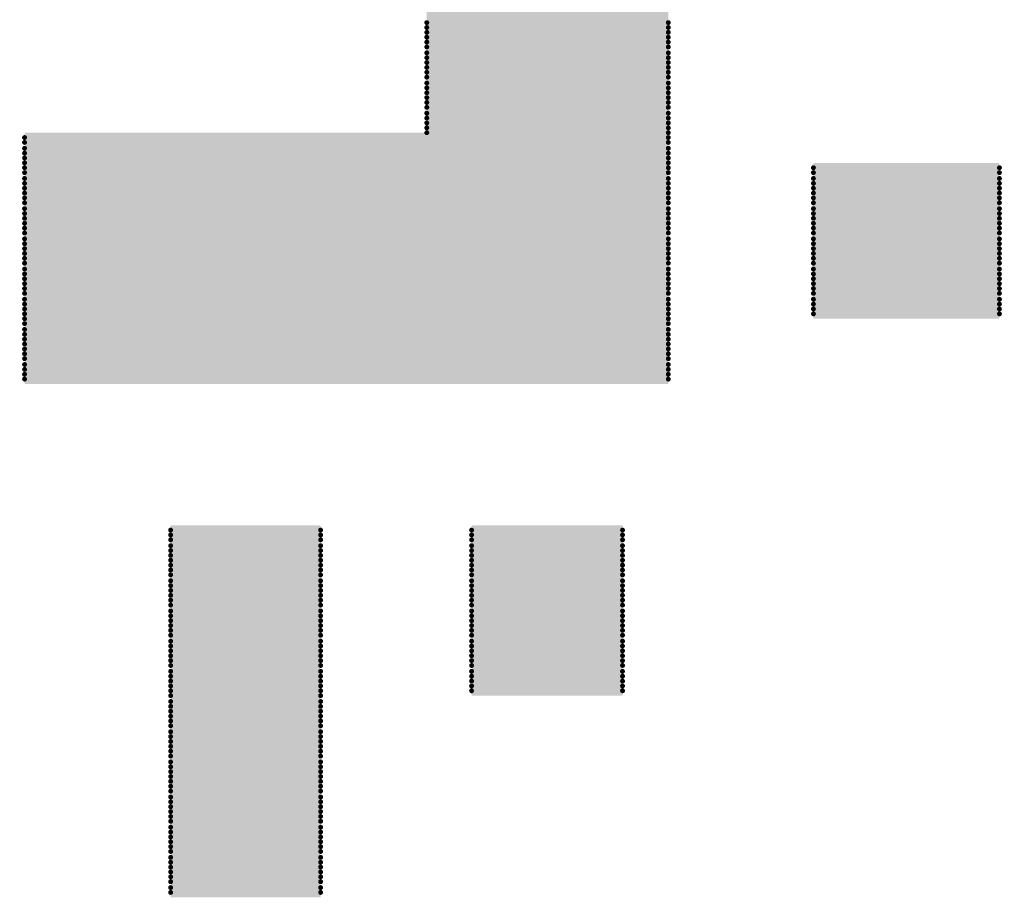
# Model space of a CAD drawing. Extents: x -0.07 to 0.95, y -0.15 to 1.54.
# Tile 9 of 13: x 0.47 to 0.57, y 0.52 to 0.61. Entities that reach past the tile are written whole.
import ezdxf

# ---------------------------------------------------------------- set-up
doc = ezdxf.new("R2010")
doc.units = 0
doc.layers.get('0').update_dxf_attribs({"linetype": 'CONTINUOUS'})
doc.layers.add('gto', color=2, linetype='CONTINUOUS')

# ---------------------------------------------------------------- blocks, each defined once
blk = doc.blocks.new('D62')
at = {"const_width": 0.00025}
blk.add_lwpolyline([(-0.000125, 0, 1), (0.000125, 0, 1)], format="xyb", close=True, dxfattribs=at)

msp = doc.modelspace()

# ---------------------------------------------------------------- linework, layer by layer
at = {"layer": 'gto', "color": 2, "const_width": 0.001}
for points in [[(0.5072, 0.6146), (0.532, 0.6146)], [(0.5072, 0.614), (0.532, 0.614)], [(0.5072, 0.6135), (0.532, 0.6135)], [(0.5072, 0.613), (0.532, 0.613)], [(0.5072, 0.6125), (0.532, 0.6125)], [(0.5072, 0.612), (0.532, 0.612)], [(0.5072, 0.6115), (0.532, 0.6115)], [(0.5072, 0.6109), (0.532, 0.6109)], [(0.5072, 0.6104), (0.532, 0.6104)], [(0.5072, 0.6099), (0.532, 0.6099)], [(0.5072, 0.6094), (0.532, 0.6094)], [(0.5072, 0.6089), (0.532, 0.6089)], [(0.5072, 0.6084), (0.532, 0.6084)], [(0.5072, 0.6078), (0.532, 0.6078)], [(0.5072, 0.6073), (0.532, 0.6073)], [(0.5072, 0.6068), (0.532, 0.6068)], [(0.5072, 0.6063), (0.532, 0.6063)], [(0.5072, 0.6058), (0.532, 0.6058)], [(0.5072, 0.6053), (0.532, 0.6053)], [(0.5072, 0.6047), (0.532, 0.6047)], [(0.5072, 0.6042), (0.532, 0.6042)], [(0.5072, 0.6037), (0.532, 0.6037)], [(0.5072, 0.6032), (0.532, 0.6032)], [(0.4659, 0.6022), (0.532, 0.6022)], [(0.5072, 0.6027), (0.532, 0.6027)], [(0.4659, 0.6017), (0.532, 0.6017)], [(0.4659, 0.6011), (0.532, 0.6011)], [(0.4659, 0.6006), (0.532, 0.6006)], [(0.4659, 0.6001), (0.532, 0.6001)], [(0.4659, 0.5996), (0.532, 0.5996)], [(0.4659, 0.5991), (0.532, 0.5991)], [(0.5469, 0.5991), (0.566, 0.5991)], [(0.4659, 0.5986), (0.532, 0.5986)], [(0.5469, 0.5986), (0.566, 0.5986)], [(0.4659, 0.598), (0.532, 0.598)], [(0.4659, 0.5975), (0.532, 0.5975)], [(0.5469, 0.598), (0.566, 0.598)], [(0.5469, 0.5975), (0.566, 0.5975)], [(0.4659, 0.597), (0.532, 0.597)], [(0.4659, 0.5965), (0.532, 0.5965)], [(0.4659, 0.596), (0.532, 0.596)], [(0.5469, 0.597), (0.566, 0.597)], [(0.5469, 0.5965), (0.566, 0.5965)], [(0.5469, 0.596), (0.566, 0.596)], [(0.4659, 0.5955), (0.532, 0.5955)], [(0.5469, 0.5955), (0.566, 0.5955)], [(0.4659, 0.5949), (0.532, 0.5949)], [(0.4659, 0.5944), (0.532, 0.5944)], [(0.5469, 0.5949), (0.566, 0.5949)], [(0.5469, 0.5944), (0.566, 0.5944)], [(0.4659, 0.5939), (0.532, 0.5939)], [(0.4659, 0.5934), (0.532, 0.5934)], [(0.5469, 0.5939), (0.566, 0.5939)], [(0.5469, 0.5934), (0.566, 0.5934)], [(0.4659, 0.5929), (0.532, 0.5929)], [(0.4659, 0.5924), (0.532, 0.5924)], [(0.5469, 0.5929), (0.566, 0.5929)], [(0.5469, 0.5924), (0.566, 0.5924)], [(0.4659, 0.5918), (0.532, 0.5918)], [(0.4659, 0.5913), (0.532, 0.5913)], [(0.5469, 0.5918), (0.566, 0.5918)], [(0.5469, 0.5913), (0.566, 0.5913)], [(0.4659, 0.5908), (0.532, 0.5908)], [(0.4659, 0.5903), (0.532, 0.5903)], [(0.5469, 0.5908), (0.566, 0.5908)], [(0.5469, 0.5903), (0.566, 0.5903)], [(0.4659, 0.5898), (0.532, 0.5898)], [(0.4659, 0.5893), (0.532, 0.5893)], [(0.5469, 0.5898), (0.566, 0.5898)], [(0.5469, 0.5893), (0.566, 0.5893)], [(0.4659, 0.5887), (0.532, 0.5887)], [(0.4659, 0.5882), (0.532, 0.5882)], [(0.5469, 0.5887), (0.566, 0.5887)], [(0.5469, 0.5882), (0.566, 0.5882)], [(0.4659, 0.5877), (0.532, 0.5877)], [(0.4659, 0.5872), (0.532, 0.5872)], [(0.5469, 0.5877), (0.566, 0.5877)], [(0.5469, 0.5872), (0.566, 0.5872)], [(0.4659, 0.5867), (0.532, 0.5867)], [(0.4659, 0.5862), (0.532, 0.5862)], [(0.5469, 0.5867), (0.566, 0.5867)], [(0.5469, 0.5862), (0.566, 0.5862)], [(0.4659, 0.5856), (0.532, 0.5856)], [(0.4659, 0.5851), (0.532, 0.5851)], [(0.5469, 0.5856), (0.566, 0.5856)], [(0.5469, 0.5851), (0.566, 0.5851)], [(0.4659, 0.5846), (0.532, 0.5846)], [(0.4659, 0.5841), (0.532, 0.5841)], [(0.5469, 0.5846), (0.566, 0.5846)], [(0.5469, 0.5841), (0.566, 0.5841)], [(0.4659, 0.5836), (0.532, 0.5836)], [(0.4659, 0.5831), (0.532, 0.5831)], [(0.4659, 0.5825), (0.532, 0.5825)], [(0.4659, 0.582), (0.532, 0.582)], [(0.4659, 0.5815), (0.532, 0.5815)], [(0.4659, 0.581), (0.532, 0.581)], [(0.4659, 0.5805), (0.532, 0.5805)], [(0.4659, 0.58), (0.532, 0.58)], [(0.4659, 0.5795), (0.532, 0.5795)], [(0.4659, 0.5789), (0.532, 0.5789)], [(0.4659, 0.5784), (0.532, 0.5784)], [(0.4659, 0.5779), (0.532, 0.5779)], [(0.4659, 0.5774), (0.532, 0.5774)], [(0.4809, 0.5619), (0.4963, 0.5619)], [(0.5118, 0.5619), (0.5273, 0.5619)], [(0.4809, 0.5614), (0.4963, 0.5614)], [(0.4809, 0.5609), (0.4963, 0.5609)], [(0.5118, 0.5614), (0.5273, 0.5614)], [(0.5118, 0.5609), (0.5273, 0.5609)], [(0.4809, 0.5603), (0.4963, 0.5603)], [(0.4809, 0.5598), (0.4963, 0.5598)], [(0.5118, 0.5603), (0.5273, 0.5603)], [(0.5118, 0.5598), (0.5273, 0.5598)], [(0.4809, 0.5593), (0.4963, 0.5593)], [(0.4809, 0.5588), (0.4963, 0.5588)], [(0.5118, 0.5593), (0.5273, 0.5593)], [(0.5118, 0.5588), (0.5273, 0.5588)], [(0.4809, 0.5583), (0.4963, 0.5583)], [(0.4809, 0.5578), (0.4963, 0.5578)], [(0.5118, 0.5583), (0.5273, 0.5583)], [(0.5118, 0.5578), (0.5273, 0.5578)], [(0.4809, 0.5573), (0.4963, 0.5573)], [(0.4809, 0.5567), (0.4963, 0.5567)], [(0.5118, 0.5573), (0.5273, 0.5573)], [(0.5118, 0.5567), (0.5273, 0.5567)], [(0.4809, 0.5562), (0.4963, 0.5562)], [(0.4809, 0.5557), (0.4963, 0.5557)], [(0.5118, 0.5562), (0.5273, 0.5562)], [(0.5118, 0.5557), (0.5273, 0.5557)], [(0.4809, 0.5552), (0.4963, 0.5552)], [(0.4809, 0.5547), (0.4963, 0.5547)], [(0.5118, 0.5552), (0.5273, 0.5552)], [(0.5118, 0.5547), (0.5273, 0.5547)], [(0.4809, 0.5542), (0.4963, 0.5542)], [(0.4809, 0.5536), (0.4963, 0.5536)], [(0.5118, 0.5542), (0.5273, 0.5542)], [(0.5118, 0.5536), (0.5273, 0.5536)], [(0.4809, 0.5531), (0.4963, 0.5531)], [(0.4809, 0.5526), (0.4963, 0.5526)], [(0.5118, 0.5531), (0.5273, 0.5531)], [(0.5118, 0.5526), (0.5273, 0.5526)], [(0.4809, 0.5521), (0.4963, 0.5521)], [(0.4809, 0.5516), (0.4963, 0.5516)], [(0.5118, 0.5521), (0.5273, 0.5521)], [(0.5118, 0.5516), (0.5273, 0.5516)], [(0.4809, 0.5511), (0.4963, 0.5511)], [(0.4809, 0.5505), (0.4963, 0.5505)], [(0.5118, 0.5511), (0.5273, 0.5511)], [(0.5118, 0.5505), (0.5273, 0.5505)], [(0.4809, 0.55), (0.4963, 0.55)], [(0.4809, 0.5495), (0.4963, 0.5495)], [(0.5118, 0.55), (0.5273, 0.55)], [(0.5118, 0.5495), (0.5273, 0.5495)], [(0.4809, 0.549), (0.4963, 0.549)], [(0.4809, 0.5485), (0.4963, 0.5485)], [(0.5118, 0.549), (0.5273, 0.549)], [(0.5118, 0.5485), (0.5273, 0.5485)], [(0.4809, 0.548), (0.4963, 0.548)], [(0.5118, 0.548), (0.5273, 0.548)], [(0.4809, 0.5474), (0.4963, 0.5474)], [(0.4809, 0.5469), (0.4963, 0.5469)], [(0.5118, 0.5474), (0.5273, 0.5474)], [(0.5118, 0.5469), (0.5273, 0.5469)], [(0.4809, 0.5464), (0.4963, 0.5464)], [(0.4809, 0.5459), (0.4963, 0.5459)], [(0.5118, 0.5464), (0.5273, 0.5464)], [(0.5118, 0.5459), (0.5273, 0.5459)], [(0.4809, 0.5454), (0.4963, 0.5454)], [(0.4809, 0.5449), (0.4963, 0.5449)], [(0.5118, 0.5454), (0.5273, 0.5454)], [(0.4809, 0.5443), (0.4963, 0.5443)], [(0.4809, 0.5438), (0.4963, 0.5438)], [(0.4809, 0.5433), (0.4963, 0.5433)], [(0.4809, 0.5428), (0.4963, 0.5428)], [(0.4809, 0.5423), (0.4963, 0.5423)], [(0.4809, 0.5418), (0.4963, 0.5418)], [(0.4809, 0.5412), (0.4963, 0.5412)], [(0.4809, 0.5407), (0.4963, 0.5407)], [(0.4809, 0.5402), (0.4963, 0.5402)], [(0.4809, 0.5397), (0.4963, 0.5397)], [(0.4809, 0.5392), (0.4963, 0.5392)], [(0.4809, 0.5387), (0.4963, 0.5387)], [(0.4809, 0.5381), (0.4963, 0.5381)], [(0.4809, 0.5376), (0.4963, 0.5376)], [(0.4809, 0.5371), (0.4963, 0.5371)], [(0.4809, 0.5366), (0.4963, 0.5366)], [(0.4809, 0.5361), (0.4963, 0.5361)], [(0.4809, 0.5356), (0.4963, 0.5356)], [(0.4809, 0.5351), (0.4963, 0.5351)], [(0.4809, 0.5345), (0.4963, 0.5345)], [(0.4809, 0.534), (0.4963, 0.534)], [(0.4809, 0.5335), (0.4963, 0.5335)], [(0.4809, 0.533), (0.4963, 0.533)], [(0.4809, 0.5325), (0.4963, 0.5325)], [(0.4809, 0.532), (0.4963, 0.532)], [(0.4809, 0.5314), (0.4963, 0.5314)], [(0.4809, 0.5309), (0.4963, 0.5309)], [(0.4809, 0.5304), (0.4963, 0.5304)], [(0.4809, 0.5299), (0.4963, 0.5299)], [(0.4809, 0.5294), (0.4963, 0.5294)], [(0.4809, 0.5289), (0.4963, 0.5289)], [(0.4809, 0.5283), (0.4963, 0.5283)], [(0.4809, 0.5278), (0.4963, 0.5278)], [(0.4809, 0.5273), (0.4963, 0.5273)], [(0.4809, 0.5268), (0.4963, 0.5268)], [(0.4809, 0.5263), (0.4963, 0.5263)], [(0.4809, 0.5258), (0.4963, 0.5258)], [(0.4809, 0.5252), (0.4963, 0.5252)], [(0.4809, 0.5247), (0.4963, 0.5247)]]:
    msp.add_lwpolyline(points, dxfattribs=at)

# ---------------------------------------------------------------- block references
at = {"layer": 'gto'}
for p in [(0.5072, 0.614), (0.5072, 0.6135), (0.532, 0.614), (0.532, 0.6135), (0.5072, 0.613), (0.5072, 0.6125), (0.532, 0.613), (0.532, 0.6125), (0.5072, 0.612), (0.5072, 0.6115), (0.532, 0.612), (0.532, 0.6115), (0.5072, 0.6109), (0.5072, 0.6104), (0.532, 0.6109), (0.532, 0.6104), (0.5072, 0.6099), (0.5072, 0.6094), (0.532, 0.6099), (0.532, 0.6094), (0.5072, 0.6089), (0.5072, 0.6084), (0.532, 0.6089), (0.532, 0.6084), (0.5072, 0.6078), (0.532, 0.6078), (0.5072, 0.6073), (0.5072, 0.6068), (0.532, 0.6073), (0.532, 0.6068), (0.5072, 0.6063), (0.5072, 0.6058), (0.532, 0.6063), (0.532, 0.6058), (0.5072, 0.6053), (0.5072, 0.6047), (0.532, 0.6053), (0.532, 0.6047), (0.5072, 0.6042), (0.5072, 0.6037), (0.532, 0.6042), (0.532, 0.6037), (0.5072, 0.6032), (0.5072, 0.6027), (0.532, 0.6032), (0.532, 0.6027), (0.4659, 0.6022), (0.4659, 0.6017), (0.532, 0.6022), (0.532, 0.6017), (0.4659, 0.6011), (0.4659, 0.6006), (0.532, 0.6011), (0.532, 0.6006), (0.4659, 0.6001), (0.4659, 0.5996), (0.532, 0.6001), (0.532, 0.5996), (0.4659, 0.5991), (0.4659, 0.5986), (0.532, 0.5991), (0.532, 0.5986), (0.5469, 0.5991), (0.5469, 0.5986), (0.566, 0.5991), (0.566, 0.5986), (0.4659, 0.598), (0.4659, 0.5975), (0.532, 0.598), (0.532, 0.5975), (0.5469, 0.598), (0.5469, 0.5975), (0.566, 0.598), (0.566, 0.5975), (0.4659, 0.597), (0.4659, 0.5965), (0.532, 0.597), (0.532, 0.5965), (0.5469, 0.597), (0.5469, 0.5965), (0.566, 0.597), (0.566, 0.5965), (0.4659, 0.596), (0.4659, 0.5955), (0.532, 0.596), (0.532, 0.5955), (0.5469, 0.596), (0.5469, 0.5955), (0.566, 0.596), (0.566, 0.5955), (0.4659, 0.5949), (0.4659, 0.5944), (0.532, 0.5949), (0.532, 0.5944), (0.5469, 0.5949), (0.5469, 0.5944), (0.566, 0.5949), (0.566, 0.5944), (0.4659, 0.5939), (0.4659, 0.5934), (0.532, 0.5939), (0.532, 0.5934), (0.5469, 0.5939), (0.5469, 0.5934), (0.566, 0.5939), (0.566, 0.5934), (0.4659, 0.5929), (0.4659, 0.5924), (0.532, 0.5929), (0.532, 0.5924), (0.5469, 0.5929), (0.5469, 0.5924), (0.566, 0.5929), (0.566, 0.5924), (0.4659, 0.5918), (0.4659, 0.5913), (0.532, 0.5918), (0.532, 0.5913), (0.5469, 0.5918), (0.5469, 0.5913), (0.566, 0.5918), (0.566, 0.5913), (0.4659, 0.5908), (0.4659, 0.5903), (0.532, 0.5908), (0.532, 0.5903), (0.5469, 0.5908), (0.5469, 0.5903), (0.566, 0.5908), (0.566, 0.5903), (0.4659, 0.5898), (0.4659, 0.5893), (0.532, 0.5898), (0.532, 0.5893), (0.5469, 0.5898), (0.5469, 0.5893), (0.566, 0.5898), (0.566, 0.5893), (0.4659, 0.5887), (0.4659, 0.5882), (0.532, 0.5887), (0.532, 0.5882), (0.5469, 0.5887), (0.5469, 0.5882), (0.566, 0.5887), (0.566, 0.5882), (0.4659, 0.5877), (0.4659, 0.5872), (0.532, 0.5877), (0.532, 0.5872), (0.5469, 0.5877), (0.5469, 0.5872), (0.566, 0.5877), (0.566, 0.5872), (0.4659, 0.5867), (0.4659, 0.5862), (0.532, 0.5867), (0.532, 0.5862), (0.5469, 0.5867), (0.5469, 0.5862), (0.566, 0.5867), (0.566, 0.5862), (0.4659, 0.5856), (0.532, 0.5856), (0.5469, 0.5856), (0.566, 0.5856), (0.4659, 0.5851), (0.4659, 0.5846), (0.532, 0.5851), (0.532, 0.5846), (0.5469, 0.5851), (0.5469, 0.5846), (0.566, 0.5851), (0.566, 0.5846), (0.4659, 0.5841), (0.4659, 0.5836), (0.4659, 0.5831), (0.532, 0.5841), (0.532, 0.5836), (0.532, 0.5831), (0.5469, 0.5841), (0.566, 0.5841), (0.4659, 0.5825), (0.532, 0.5825), (0.4659, 0.582), (0.4659, 0.5815), (0.532, 0.582), (0.532, 0.5815), (0.4659, 0.581), (0.4659, 0.5805), (0.532, 0.581), (0.532, 0.5805), (0.4659, 0.58), (0.4659, 0.5795), (0.532, 0.58), (0.532, 0.5795), (0.4659, 0.5789), (0.4659, 0.5784), (0.532, 0.5789), (0.532, 0.5784), (0.4659, 0.5779), (0.4659, 0.5774), (0.532, 0.5779), (0.532, 0.5774), (0.4809, 0.5619), (0.4963, 0.5619), (0.5118, 0.5619), (0.5273, 0.5619), (0.4809, 0.5614), (0.4809, 0.5609), (0.4963, 0.5614), (0.4963, 0.5609), (0.5118, 0.5614), (0.5118, 0.5609), (0.5273, 0.5614), (0.5273, 0.5609), (0.4809, 0.5603), (0.4963, 0.5603), (0.5118, 0.5603), (0.5273, 0.5603), (0.4809, 0.5598), (0.4809, 0.5593), (0.4963, 0.5598), (0.4963, 0.5593), (0.5118, 0.5598), (0.5118, 0.5593), (0.5273, 0.5598), (0.5273, 0.5593), (0.4809, 0.5588), (0.4809, 0.5583), (0.4963, 0.5588), (0.4963, 0.5583), (0.5118, 0.5588), (0.5118, 0.5583), (0.5273, 0.5588), (0.5273, 0.5583), (0.4809, 0.5578), (0.4809, 0.5573), (0.4963, 0.5578), (0.4963, 0.5573), (0.5118, 0.5578), (0.5118, 0.5573), (0.5273, 0.5578), (0.5273, 0.5573), (0.4809, 0.5567), (0.4809, 0.5562), (0.4963, 0.5567), (0.4963, 0.5562), (0.5118, 0.5567), (0.5118, 0.5562), (0.5273, 0.5567), (0.5273, 0.5562), (0.4809, 0.5557), (0.4809, 0.5552), (0.4963, 0.5557), (0.4963, 0.5552), (0.5118, 0.5557), (0.5118, 0.5552), (0.5273, 0.5557), (0.5273, 0.5552), (0.4809, 0.5547), (0.4809, 0.5542), (0.4963, 0.5547), (0.4963, 0.5542), (0.5118, 0.5547), (0.5118, 0.5542), (0.5273, 0.5547), (0.5273, 0.5542), (0.4809, 0.5536), (0.4809, 0.5531), (0.4963, 0.5536), (0.4963, 0.5531), (0.5118, 0.5536), (0.5118, 0.5531), (0.5273, 0.5536), (0.5273, 0.5531), (0.4809, 0.5526), (0.4809, 0.5521), (0.4963, 0.5526), (0.4963, 0.5521), (0.5118, 0.5526), (0.5118, 0.5521), (0.5273, 0.5526), (0.5273, 0.5521), (0.4809, 0.5516), (0.4809, 0.5511), (0.4963, 0.5516), (0.4963, 0.5511), (0.5118, 0.5516), (0.5118, 0.5511), (0.5273, 0.5516), (0.5273, 0.5511), (0.4809, 0.5505), (0.4809, 0.55), (0.4963, 0.5505), (0.4963, 0.55), (0.5118, 0.5505), (0.5118, 0.55), (0.5273, 0.5505), (0.5273, 0.55), (0.4809, 0.5495), (0.4809, 0.549), (0.4963, 0.5495), (0.4963, 0.549), (0.5118, 0.5495), (0.5118, 0.549), (0.5273, 0.5495), (0.5273, 0.549), (0.4809, 0.5485), (0.4809, 0.548), (0.4963, 0.5485), (0.4963, 0.548), (0.5118, 0.5485), (0.5118, 0.548), (0.5273, 0.5485), (0.5273, 0.548), (0.4809, 0.5474), (0.4809, 0.5469), (0.4963, 0.5474), (0.4963, 0.5469), (0.5118, 0.5474), (0.5118, 0.5469), (0.5273, 0.5474), (0.5273, 0.5469), (0.4809, 0.5464), (0.4809, 0.5459), (0.4963, 0.5464), (0.4963, 0.5459), (0.5118, 0.5464), (0.5118, 0.5459), (0.5273, 0.5464), (0.5273, 0.5459), (0.4809, 0.5454), (0.4809, 0.5449), (0.4963, 0.5454), (0.4963, 0.5449), (0.5118, 0.5454), (0.5273, 0.5454), (0.4809, 0.5443), (0.4809, 0.5438), (0.4963, 0.5443), (0.4963, 0.5438), (0.4809, 0.5433), (0.4809, 0.5428), (0.4963, 0.5433), (0.4963, 0.5428), (0.4809, 0.5423), (0.4809, 0.5418), (0.4963, 0.5423), (0.4963, 0.5418), (0.4809, 0.5412), (0.4809, 0.5407), (0.4963, 0.5412), (0.4963, 0.5407), (0.4809, 0.5402), (0.4809, 0.5397), (0.4963, 0.5402), (0.4963, 0.5397), (0.4809, 0.5392), (0.4809, 0.5387), (0.4963, 0.5392), (0.4963, 0.5387), (0.4809, 0.5381), (0.4963, 0.5381), (0.4809, 0.5376), (0.4809, 0.5371), (0.4809, 0.5366), (0.4963, 0.5376), (0.4963, 0.5371), (0.4963, 0.5366), (0.4809, 0.5361), (0.4809, 0.5356), (0.4963, 0.5361), (0.4963, 0.5356), (0.4809, 0.5351), (0.4963, 0.5351), (0.4809, 0.5345), (0.4809, 0.534), (0.4963, 0.5345), (0.4963, 0.534), (0.4809, 0.5335), (0.4809, 0.533), (0.4963, 0.5335), (0.4963, 0.533), (0.4809, 0.5325), (0.4809, 0.532), (0.4963, 0.5325), (0.4963, 0.532), (0.4809, 0.5314), (0.4809, 0.5309), (0.4963, 0.5314), (0.4963, 0.5309), (0.4809, 0.5304), (0.4809, 0.5299), (0.4963, 0.5304), (0.4963, 0.5299), (0.4809, 0.5294), (0.4809, 0.5289), (0.4963, 0.5294), (0.4963, 0.5289), (0.4809, 0.5283), (0.4809, 0.5278), (0.4963, 0.5283), (0.4963, 0.5278), (0.4809, 0.5273), (0.4809, 0.5268), (0.4963, 0.5273), (0.4963, 0.5268), (0.4809, 0.5263), (0.4809, 0.5258), (0.4963, 0.5263), (0.4963, 0.5258), (0.4809, 0.5252), (0.4809, 0.5247), (0.4963, 0.5252), (0.4963, 0.5247)]:
    msp.add_blockref('D62', p, dxfattribs=at)

doc.saveas('drawing.dxf')
